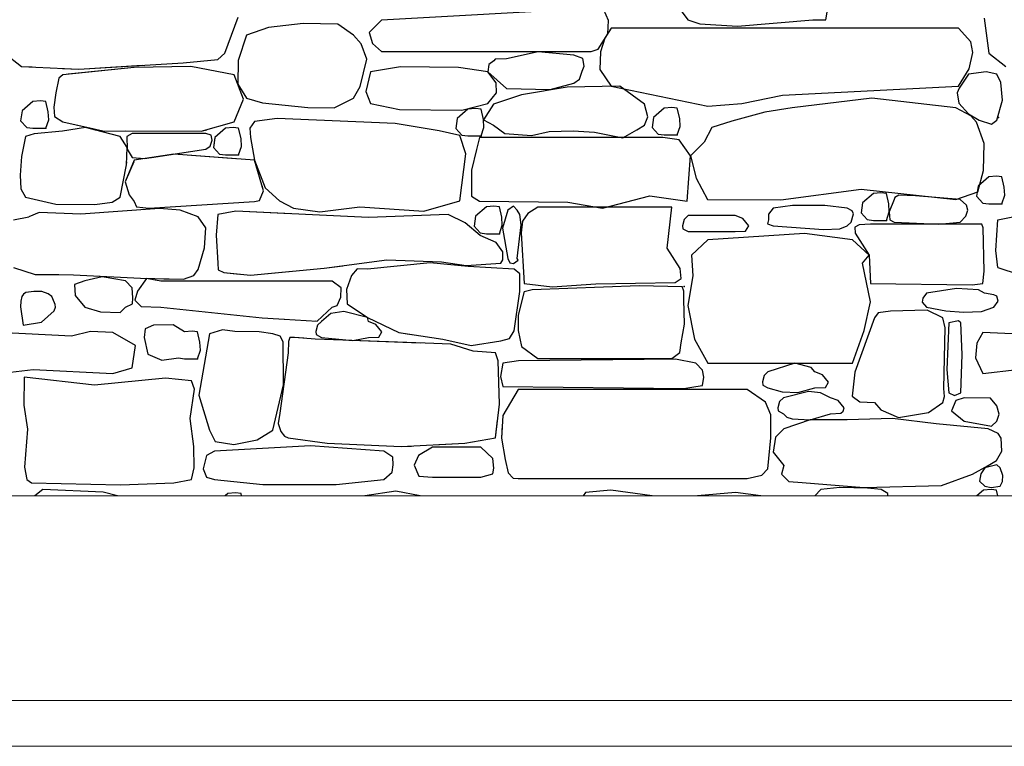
# Model space of a CAD drawing. Extents: x 169645 to 508157, y -5167 to 165945.
# Tile 84 of 130: x 183582 to 185975, y 144343 to 146110. Entities that reach past the tile are written whole.
import ezdxf

# ---------------------------------------------------------------- set-up
doc = ezdxf.new("R2010")
doc.units = 0
doc.header["$MEASUREMENT"] = 0
for name, color, linetype in [('Environnement', 7, 'Continuous'), ('Murs  Pierre', 7, 'Continuous'), ('Trottoirs', 7, 'Continuous')]:
    doc.layers.add(name, color=color, linetype=linetype)

msp = doc.modelspace()

# ---------------------------------------------------------------- linework, layer by layer
at = {"layer": 'Environnement', "linetype": 'Continuous', "lineweight": 20}
msp.add_line((190089.2, 144952.4), (182823.9, 144952.4), dxfattribs=at)
at = {"layer": 'Murs  Pierre'}
for p, q in [((185164.4, 146164.6), (185205.4, 146109.6)), ((185540.8, 146109.6), (185549.1, 146158.3)), ((184970.4, 146137.3), (184460.8, 146108.8)), ((185012.6, 146108.3), (185001.4, 146134)), ((184079.9, 146028.4), (184112.9, 146115.8)), ((184270.1, 146100.8), (184186, 146090.6)), ((184354.5, 146099.2), (184270.1, 146100.8)), ((184392.8, 146072.6), (184354.5, 146099.2)), ((184460.8, 146108.8), (184431.2, 146078.7)), ((185010.7, 146075.2), (185012.6, 146108.3)), ((185205.4, 146109.6), (185234.5, 146100.2)), ((185234.5, 146100.2), (185326.4, 146094.2)), ((185326.4, 146094.2), (185509, 146109.6)), ((185509, 146109.6), (185540.8, 146109.6)), ((185925.4, 146113.8), (185936.9, 146028.3)), ((184186, 146090.6), (184132.7, 146072.6)), ((184431.2, 146078.7), (184438.7, 146052.1)), ((184987.1, 146038.5), (185010.7, 146075.2)), ((185019.2, 146089.1), (185003.4, 146064.7)), ((185863.5, 146089.1), (185019.2, 146089.1)), ((185893.2, 146056.1), (185863.5, 146089.1)), ((184132.7, 146072.6), (184112.4, 146011.1)), ((184411.5, 146051.3), (184392.8, 146072.6)), ((184425.1, 146013.9), (184411.5, 146051.3)), ((184438.7, 146052.1), (184460.8, 146032.3)), ((185003.4, 146064.7), (184993.5, 146031.7)), ((185897.8, 146030.3), (185893.2, 146056.1)), ((183544.9, 146028.3), (183586.2, 145996.5)), ((183544.9, 146028.3), (183586.2, 145996.5)), ((184063.1, 146013.4), (184079.9, 146028.4)), ((184460.8, 146032.3), (184970.4, 146032.3)), ((184841.8, 146032.1), (184764.4, 146015)), ((184928.1, 146023.4), (184841.8, 146032.1)), ((184970.4, 146032.3), (184987.1, 146038.5)), ((184993.5, 146031.7), (184991.5, 145988.8)), ((185889.2, 145990.1), (185897.8, 146030.3)), ((185936.9, 146028.3), (185978.2, 145996.5)), ((183725.3, 145989.6), (183979.2, 146005.3)), ((183979.2, 146005.3), (184063.1, 146013.4)), ((184112.4, 146011.1), (184111.7, 145952.8)), ((184408.8, 145947.8), (184425.1, 146013.9)), ((184734, 146010.1), (184721.6, 146001.1)), ((184737.3, 146013.7), (184734, 146010.1)), ((184764.4, 146015), (184737.3, 146013.7)), ((184950.4, 146015.6), (184928.1, 146023.4)), ((184953.5, 145996.7), (184950.4, 146015.6)), ((183586.2, 145996.5), (183725.3, 145989.6)), ((183586.2, 145996.5), (183611.8, 145995.2)), ((183685.4, 145991.5), (183725.3, 145989.6)), ((183859.7, 145994), (183686.5, 145976.2)), ((183859.7, 145994), (183699.4, 145977.5)), ((183725.3, 145989.6), (183879.3, 145999.1)), ((183997.8, 145996), (183859.7, 145994)), ((183884.1, 145994.4), (183859.7, 145994)), ((184102.4, 145976.2), (183997.8, 145996)), ((184434.4, 145982.8), (184423.2, 145935)), ((184506.7, 145995.1), (184434.4, 145982.8)), ((184647.9, 145993.7), (184506.7, 145995.1)), ((184719.6, 145982.8), (184647.9, 145993.7)), ((184721.6, 146001.1), (184719.6, 145982.8)), ((184739.8, 145956.3), (184719.6, 145982.8)), ((184719.6, 145982.8), (184764.4, 145942.6)), ((184942.4, 145965.6), (184948.7, 145984.7)), ((184948.7, 145984.7), (184953.5, 145996.7)), ((184991.5, 145988.8), (185019.2, 145948.5)), ((185863.5, 145948.5), (185889.2, 145990.1)), ((185930.8, 145983.3), (185887.6, 145977.5)), ((185956.5, 145977.5), (185930.8, 145983.3)), ((183676.9, 145967.7), (183669.5, 145932.3)), ((183686.5, 145976.2), (183676.9, 145967.7)), ((184125.3, 145916.9), (184102.4, 145976.2)), ((184740.6, 145932), (184739.8, 145956.3)), ((184871.1, 145940), (184928.1, 145955.8)), ((184928.1, 145955.8), (184942.4, 145965.6)), ((185887.6, 145977.5), (185864.7, 145943.3)), ((185966, 145957), (185956.5, 145977.5)), ((185969.8, 145914.3), (185966, 145957)), ((183669.5, 145932.3), (183664.6, 145897)), ((183669.5, 145932.3), (183664.6, 145897)), ((183670.4, 145936.6), (183669.5, 145932.3)), ((184111.7, 145952.8), (184132.7, 145918.8)), ((184392.8, 145918.8), (184408.8, 145947.8)), ((184423.2, 145935), (184434.4, 145906.2)), ((184719.6, 145906.2), (184740.6, 145932)), ((184764.4, 145942.6), (184871.1, 145940)), ((184912.1, 145945.9), (184801.4, 145927.5)), ((185040.3, 145948.3), (184912.1, 145945.9)), ((185019.2, 145948.5), (185253.8, 145899.9)), ((185099.8, 145904.9), (185040.3, 145948.3)), ((185435.3, 145926.2), (185863.5, 145948.5)), ((185864.7, 145943.3), (185859.8, 145932)), ((185859.8, 145932), (185863.7, 145907.3)), ((183613.5, 145911.2), (183587.4, 145888.6)), ((183613.5, 145911.2), (183587.4, 145888.6)), ((183631.9, 145912.8), (183613.5, 145911.2)), ((183631.9, 145912.8), (183613.5, 145911.2)), ((183645.1, 145911.2), (183631.9, 145912.8)), ((183645.1, 145911.2), (183631.9, 145912.8)), ((183650.9, 145886.2), (183645.1, 145911.2)), ((183650.9, 145886.2), (183645.1, 145911.2)), ((184102.4, 145861.4), (184125.3, 145916.9)), ((184132.7, 145918.8), (184171.3, 145907.4)), ((184171.3, 145907.4), (184281.5, 145896.3)), ((184345.9, 145895.5), (184392.8, 145918.8)), ((184434.4, 145906.2), (184504.8, 145891.9)), ((184655.9, 145889.6), (184719.6, 145906.2)), ((184801.4, 145927.5), (184732.8, 145904.9)), ((185253.8, 145899.9), (185336.7, 145906.2)), ((185336.7, 145906.2), (185435.3, 145926.2)), ((185652.9, 145918.8), (185458.8, 145895.7)), ((185856.9, 145895.7), (185652.9, 145918.8)), ((185863.7, 145907.3), (185887.9, 145881.2)), ((185956.5, 145865.9), (185969.8, 145914.3)), ((183587.4, 145888.6), (183583.7, 145864.1)), ((183587.4, 145888.6), (183583.7, 145864.1)), ((183652.1, 145866.5), (183650.9, 145886.2)), ((183652.1, 145866.5), (183650.9, 145886.2)), ((183664.6, 145897), (183666.4, 145874.7)), ((183664.6, 145897), (183666.4, 145874.7)), ((184281.5, 145896.3), (184345.9, 145895.5)), ((184504.8, 145891.9), (184655.9, 145889.6)), ((184671.1, 145892.5), (184645.1, 145869.9)), ((184689.6, 145894.1), (184671.1, 145892.5)), ((184702.8, 145892.5), (184689.6, 145894.1)), ((184708.6, 145867.4), (184702.8, 145892.5)), ((184732.8, 145904.9), (184709.1, 145866.7)), ((185108.1, 145873.5), (185099.8, 145904.9)), ((185148.1, 145895.1), (185122.1, 145872.5)), ((185166.5, 145896.7), (185148.1, 145895.1)), ((185179.8, 145895.1), (185166.5, 145896.7)), ((185185.6, 145870), (185179.8, 145895.1)), ((185392.2, 145885.1), (185312.3, 145863.3)), ((185458.8, 145895.7), (185392.2, 145885.1)), ((185893.2, 145875.9), (185856.9, 145895.7)), ((183583.7, 145864.1), (183598.5, 145847.8)), ((183583.7, 145864.1), (183598.5, 145847.8)), ((183645.1, 145845.9), (183652.1, 145866.5)), ((183645.1, 145845.9), (183652.1, 145866.5)), ((183666.4, 145874.7), (183686.5, 145861.4)), ((183666.4, 145874.7), (183686.5, 145861.4)), ((183686.5, 145861.4), (183783.5, 145839.7)), ((183686.5, 145861.4), (183762.7, 145844.4)), ((184022.3, 145838.6), (184102.4, 145861.4)), ((184151.9, 145862.7), (184140.5, 145846.5)), ((184207.4, 145869.5), (184151.9, 145862.7)), ((184493.8, 145857.2), (184207.4, 145869.5)), ((184645.1, 145869.9), (184641.4, 145845.4)), ((184709.8, 145847.8), (184708.6, 145867.4)), ((184709.1, 145866.7), (184732.8, 145853.4)), ((185099.8, 145853.4), (185108.1, 145873.5)), ((185122.1, 145872.5), (185118.4, 145847.9)), ((185186.8, 145850.4), (185185.6, 145870)), ((185312.3, 145863.3), (185263.5, 145848.2)), ((185887.9, 145881.2), (185913.2, 145865.9)), ((185907, 145860.7), (185893.2, 145875.9)), ((185925.5, 145808.6), (185907, 145860.7)), ((185913.2, 145865.9), (185943.3, 145856)), ((185943.3, 145856), (185956.5, 145865.9)), ((183598.5, 145847.8), (183613.5, 145845.9)), ((183598.5, 145847.8), (183613.5, 145845.9)), ((183613.5, 145845.9), (183645.1, 145845.9)), ((183613.5, 145845.9), (183645.1, 145845.9)), ((183685.2, 145838.8), (183616.9, 145832.1)), ((183685.2, 145838.8), (183616.9, 145832.1)), ((183741.1, 145848), (183685.2, 145838.8)), ((183741.1, 145848), (183685.2, 145838.8)), ((183825.8, 145825.7), (183741.1, 145848)), ((183765.5, 145841.6), (183741.1, 145848)), ((183783.5, 145839.7), (184022.3, 145838.6)), ((183837.5, 145839.5), (184022.3, 145838.6)), ((184022.3, 145838.6), (184036, 145842.5)), ((184081.9, 145846.3), (184055.9, 145823.7)), ((184100.3, 145848), (184081.9, 145846.3)), ((184113.6, 145846.3), (184100.3, 145848)), ((184119.4, 145821.3), (184113.6, 145846.3)), ((184140.5, 145846.5), (184142.4, 145823.2)), ((184601.2, 145839.7), (184493.8, 145857.2)), ((184650.9, 145828.1), (184601.2, 145839.7)), ((184641.4, 145845.4), (184656.1, 145829.1)), ((184702.8, 145827.2), (184709.8, 145847.8)), ((184732.8, 145853.4), (184760.6, 145833.6)), ((184825.7, 145828.1), (184868, 145837.9)), ((184868, 145837.9), (184926.9, 145839.7)), ((184926.9, 145839.7), (184978.4, 145836.1)), ((184978.4, 145836.1), (185047.4, 145822.3)), ((185047.4, 145822.3), (185081.4, 145842.2)), ((185081.4, 145842.2), (185099.8, 145853.4)), ((185118.4, 145847.9), (185133.1, 145831.7)), ((185179.8, 145829.7), (185186.8, 145850.4)), ((185263.5, 145848.2), (185245, 145811.9)), ((183595.4, 145825.7), (183586.1, 145777)), ((183595.4, 145825.7), (183586.1, 145777)), ((183616.9, 145832.1), (183595.4, 145825.7)), ((183616.9, 145832.1), (183595.4, 145825.7)), ((183842.4, 145799.1), (183825.8, 145825.7)), ((183854.7, 145833.1), (183842.1, 145826.1)), ((183842.1, 145826.1), (183842.5, 145795.1)), ((183854.7, 145833.1), (183847.7, 145829.3)), ((184034.1, 145833.1), (183854.7, 145833.1)), ((184034.1, 145833.1), (183854.7, 145833.1)), ((184047.1, 145829), (184034.1, 145833.1)), ((184047.1, 145829), (184034.1, 145833.1)), ((184044.5, 145802.8), (184049.4, 145817.4)), ((184044.5, 145802.8), (184049.4, 145817.4)), ((184049.4, 145817.4), (184047.1, 145829)), ((184049.4, 145817.4), (184047.1, 145829)), ((184055.9, 145823.7), (184052.2, 145799.2)), ((184055.7, 145822.8), (184052.2, 145799.2)), ((184120.6, 145801.6), (184119.4, 145821.3)), ((184142.4, 145823.2), (184152.2, 145768.3)), ((184665.9, 145783.9), (184650.9, 145828.1)), ((184656.1, 145829.1), (184671.1, 145827.2)), ((184671.1, 145827.2), (184702.8, 145827.2)), ((184699.1, 145823.7), (184691.9, 145794.7)), ((185144.6, 145823.7), (184699.1, 145823.7)), ((184760.6, 145833.6), (184825.7, 145828.1)), ((185133.1, 145831.7), (185148.1, 145829.7)), ((185184.2, 145818), (185144.6, 145823.7)), ((185148.1, 145829.7), (185179.8, 145829.7)), ((185212.1, 145779), (185184.2, 145818)), ((185245, 145811.9), (185212.1, 145779)), ((183841.5, 145757.2), (183842.4, 145799.1)), ((183842.5, 145795.1), (183854.7, 145775.1)), ((183884.6, 145772.3), (184034.1, 145795.2)), ((183902, 145775), (184034.1, 145795.2)), ((184034.1, 145795.2), (184044.5, 145802.8)), ((184034.1, 145795.2), (184044.5, 145802.8)), ((184052.2, 145799.2), (184066.9, 145782.9)), ((184052.2, 145799.2), (184066.9, 145782.9)), ((184113.6, 145781), (184120.6, 145801.6)), ((184691.9, 145794.7), (184679.4, 145743.8)), ((185924.2, 145743.2), (185925.5, 145808.6)), ((183586.1, 145777), (183583, 145732.3)), ((183586.1, 145777), (183583, 145732.3)), ((183860.1, 145768.3), (183838.1, 145716)), ((183858.6, 145764.5), (183838.1, 145716)), ((183841.5, 145757.2), (183841.6, 145764.5)), ((183854.7, 145775.1), (183884.6, 145772.3)), ((183956.5, 145783.1), (183860.1, 145768.3)), ((183956.5, 145783.1), (183902.3, 145774.8)), ((184152.2, 145768.3), (183956.5, 145783.1)), ((184106.8, 145771.7), (183956.5, 145783.1)), ((184066.9, 145782.9), (184081.9, 145781)), ((184066.9, 145782.9), (184081.9, 145781)), ((184081.9, 145781), (184113.6, 145781)), ((184081.9, 145781), (184097.5, 145781)), ((184152.2, 145768.3), (184178.2, 145700.8)), ((184174.1, 145693.9), (184152.2, 145768.3)), ((184650.9, 145669.9), (184665.9, 145783.9)), ((185204.1, 145668.6), (185212.1, 145779)), ((185212.1, 145779), (185225.8, 145724.7)), ((183825.8, 145678.5), (183841.5, 145757.2)), ((183825.8, 145678.5), (183841.5, 145757.2)), ((184679.4, 145743.8), (184680, 145681.2)), ((185910.3, 145691.1), (185924.2, 145743.2)), ((183583, 145732.3), (183584.6, 145698.6)), ((183583, 145732.3), (183584.6, 145698.6)), ((183838.1, 145716), (183847.9, 145683.9)), ((183838.1, 145716), (183847.9, 145683.9)), ((185225.8, 145724.7), (185252.9, 145672.5)), ((185937.1, 145727.7), (185911.1, 145705)), ((185955.5, 145729.3), (185937.1, 145727.7)), ((185968.8, 145727.7), (185955.5, 145729.3)), ((185974.6, 145702.6), (185968.8, 145727.7)), ((183584.6, 145698.6), (183595.4, 145678.5)), ((183584.6, 145698.6), (183595.4, 145678.5)), ((184164.6, 145670.3), (184174.1, 145693.9)), ((184164.6, 145670.3), (184174.1, 145693.9)), ((184174.1, 145693.9), (184170.5, 145706.1)), ((184178.2, 145700.8), (184212.6, 145669.9)), ((185431.1, 145671.9), (185626.5, 145697.7)), ((185626.5, 145697.7), (185856.9, 145672.6)), ((185856.9, 145672.6), (185910.3, 145691.1)), ((185911.1, 145705), (185907.4, 145680.5)), ((185975.8, 145683), (185974.6, 145702.6)), ((183595.4, 145678.5), (183669.1, 145661.4)), ((183595.4, 145678.5), (183669.1, 145661.4)), ((183806.2, 145666.3), (183825.8, 145678.5)), ((183806.2, 145666.3), (183825.8, 145678.5)), ((183847.9, 145683.9), (183860.1, 145668)), ((183847.9, 145683.9), (183860.1, 145668)), ((183860.1, 145668), (183865.3, 145655.1)), ((183860.1, 145668), (183865.3, 145655.1)), ((183895.9, 145651.8), (184152.2, 145668)), ((183895.9, 145651.8), (184152.2, 145668)), ((184152.2, 145668), (184164.6, 145670.3)), ((184152.2, 145668), (184164.6, 145670.3)), ((184212.6, 145669.9), (184246.9, 145652.1)), ((184564.1, 145644.1), (184650.9, 145669.9)), ((184680, 145681.2), (184699.1, 145668.6)), ((184699.1, 145668.6), (184913.7, 145666.5)), ((184998, 145651.7), (185112.7, 145681.8)), ((185112.7, 145681.8), (185204.1, 145668.6)), ((185252.9, 145672.5), (185431.1, 145671.9)), ((185656.3, 145687.2), (185630.2, 145664.6)), ((185674.7, 145688.8), (185656.3, 145687.2)), ((185687.9, 145687.2), (185674.7, 145688.8)), ((185693.7, 145662.1), (185687.9, 145687.2)), ((185706.7, 145672.6), (185694.9, 145642.5)), ((185708.5, 145677.9), (185706.7, 145672.6)), ((185718.2, 145683.4), (185708.5, 145677.9)), ((185758.9, 145681.7), (185718.2, 145683.4)), ((185867, 145672.6), (185758.9, 145681.7)), ((185882.4, 145659.3), (185867, 145672.6)), ((185907.4, 145680.5), (185922.1, 145664.2)), ((185968.8, 145662.3), (185975.8, 145683)), ((183669.1, 145661.4), (183764.1, 145660.5)), ((183669.1, 145661.4), (183764.1, 145660.5)), ((183921.3, 145651.1), (183730.4, 145637.5)), ((183921.3, 145651.1), (183730.4, 145637.5)), ((183764.1, 145660.5), (183806.2, 145666.3)), ((183764.1, 145660.5), (183806.2, 145666.3)), ((183865.3, 145655.1), (183895.9, 145651.8)), ((183865.3, 145655.1), (183895.9, 145651.8)), ((183971.5, 145647.1), (183921.3, 145651.1)), ((183971.5, 145647.1), (183921.3, 145651.1)), ((184015.3, 145630.3), (183971.5, 145647.1)), ((184015.3, 145630.3), (183971.5, 145647.1)), ((184106.5, 145644.4), (184062.8, 145636.3)), ((184106.5, 145644.4), (184062.8, 145636.3)), ((184429.1, 145629.4), (184106.5, 145644.4)), ((184240.5, 145638.1), (184106.5, 145644.4)), ((184246.9, 145652.1), (184310.7, 145642.5)), ((184310.7, 145642.5), (184408.3, 145655.1)), ((184408.3, 145655.1), (184564.1, 145644.1)), ((184715.8, 145654.8), (184689.7, 145632.2)), ((184734.2, 145656.4), (184715.8, 145654.8)), ((184747.4, 145654.8), (184734.2, 145656.4)), ((184753.2, 145629.7), (184747.4, 145654.8)), ((184768.3, 145646.8), (184755.3, 145602.9)), ((184781.7, 145656.8), (184768.3, 145646.8)), ((184790.7, 145646.8), (184781.7, 145656.8)), ((184797.2, 145636.3), (184790.7, 145646.8)), ((184841, 145654.1), (184816.5, 145638.9)), ((185166.4, 145654.1), (184841, 145654.1)), ((184913.7, 145666.5), (184998, 145651.7)), ((185155.3, 145554.8), (185166.4, 145654.1)), ((185412.6, 145651.7), (185401.5, 145637.2)), ((185459.8, 145658), (185412.6, 145651.7)), ((185497.4, 145658.2), (185459.8, 145658)), ((185538.2, 145657.9), (185497.4, 145658.2)), ((185592.8, 145651.7), (185538.2, 145657.9)), ((185604.6, 145645.3), (185592.8, 145651.7)), ((185608, 145637.6), (185604.6, 145645.3)), ((185630.2, 145664.6), (185626.5, 145640)), ((185694.9, 145642.5), (185693.7, 145662.1)), ((185881.3, 145632.1), (185885.6, 145647)), ((185885.6, 145647), (185882.4, 145659.3)), ((185922.1, 145664.2), (185937.1, 145662.3)), ((185937.1, 145662.3), (185968.8, 145662.3)), ((183566.7, 145623.3), (183603.4, 145630.3)), ((183566.7, 145623.3), (183603.4, 145630.3)), ((183628.5, 145641.5), (183603.4, 145630.3)), ((183628.5, 145641.5), (183603.4, 145630.3)), ((183730.4, 145637.5), (183628.5, 145641.5)), ((183730.4, 145637.5), (183628.5, 145641.5)), ((184034.1, 145604), (184015.3, 145630.3)), ((184034.1, 145604), (184015.3, 145630.3)), ((184062.8, 145636.3), (184058.9, 145586.4)), ((184062.8, 145636.3), (184058.9, 145586.4)), ((184622.9, 145636.3), (184429.1, 145629.4)), ((184664.6, 145616.4), (184622.9, 145636.3)), ((184689.7, 145632.2), (184686, 145607.7)), ((184754.4, 145610.1), (184753.2, 145629.7)), ((184800.1, 145610.9), (184797.2, 145636.3)), ((184803.4, 145620.4), (184800.4, 145592)), ((184816.5, 145638.9), (184803.4, 145620.4)), ((185196.5, 145624.4), (185192.5, 145609.1)), ((185206, 145633.6), (185196.5, 145624.4)), ((185320.2, 145633.6), (185206, 145633.6)), ((185338.7, 145626.6), (185320.2, 145633.6)), ((185353.4, 145608.5), (185338.7, 145626.6)), ((185401.1, 145623.3), (185399.3, 145613.4)), ((185401.5, 145637.2), (185401.1, 145623.3)), ((185602.7, 145617.7), (185608, 145637.6)), ((185626.5, 145640), (185641.3, 145623.8)), ((185641.3, 145623.8), (185656.3, 145621.8)), ((185656.3, 145621.8), (185687.9, 145621.8)), ((185687.9, 145621.8), (185694.9, 145642.5)), ((185694.9, 145642.5), (185696.5, 145623.5)), ((185696.5, 145623.5), (185706.7, 145617.7)), ((185867, 145617.7), (185881.3, 145632.1)), ((185953.6, 145548.9), (185958.7, 145623.3)), ((185958.7, 145623.3), (185995.4, 145630.3)), ((184030.8, 145555.2), (184034.1, 145604)), ((184030.8, 145555.2), (184034.1, 145604)), ((184700.8, 145585.5), (184664.6, 145616.4)), ((184686, 145607.7), (184700.8, 145591.4)), ((184747.4, 145589.5), (184754.4, 145610.1)), ((184755.3, 145602.9), (184768.3, 145529.7)), ((184790.7, 145529.7), (184800.1, 145610.9)), ((185192.5, 145609.1), (185193.5, 145601.7)), ((185193.5, 145601.7), (185206, 145594.7)), ((185320.2, 145594.7), (185345.9, 145595.6)), ((185345.9, 145595.6), (185353.4, 145608.5)), ((185399.3, 145613.4), (185412.6, 145608.5)), ((185412.6, 145608.5), (185535.5, 145599.5)), ((185535.5, 145599.5), (185574.9, 145601.1)), ((185574.9, 145601.1), (185592.8, 145608.5)), ((185592.8, 145608.5), (185602.7, 145617.7)), ((185621.8, 145611.1), (185611.5, 145605.7)), ((185611.5, 145605.7), (185612.3, 145591)), ((185649.6, 145612.5), (185621.8, 145611.1)), ((185920.2, 145612.5), (185649.6, 145612.5)), ((185706.7, 145617.7), (185815.3, 145613)), ((185815.3, 145613), (185867, 145617.7)), ((185923, 145604.1), (185920.2, 145612.5)), ((185925.6, 145498.4), (185923, 145604.1)), ((184058.9, 145586.4), (184062.8, 145518.1)), ((184058.9, 145586.4), (184062.8, 145518.1)), ((184700.8, 145591.4), (184715.8, 145589.5)), ((184739.5, 145568), (184700.8, 145585.5)), ((184715.8, 145589.5), (184747.4, 145589.5)), ((184800.4, 145592), (184807.7, 145468.2)), ((185206, 145594.7), (185320.2, 145594.7)), ((185254.2, 145574.9), (185214.6, 145537.3)), ((185489.2, 145590.1), (185254.2, 145574.9)), ((185605.4, 145574.9), (185489.2, 145590.1)), ((185645.8, 145537.8), (185605.4, 145574.9)), ((185612.3, 145591), (185645.8, 145537.8)), ((184015.3, 145502.9), (184030.8, 145555.2)), ((184015.3, 145502.9), (184030.8, 145555.2)), ((184756, 145545.3), (184739.5, 145568)), ((185186.6, 145504.8), (185155.3, 145554.8)), ((185958.7, 145507.3), (185953.6, 145548.9)), ((184321.5, 145505.8), (184473.9, 145526.3)), ((184473.9, 145526.3), (184606.8, 145521)), ((184750.6, 145518.1), (184755.7, 145526)), ((184755.7, 145526), (184756, 145545.3)), ((184768.3, 145529.7), (184772.8, 145518.9)), ((184782.1, 145517.5), (184793.3, 145525)), ((184793.3, 145525), (184790.7, 145529.7)), ((185214.6, 145537.3), (185217.8, 145487.1)), ((185629.9, 145518.3), (185645.8, 145537.8)), ((185645.8, 145537.8), (185649.6, 145468.6)), ((183566.7, 145507.3), (183618.9, 145490.8)), ((183566.7, 145507.3), (183618.9, 145490.8)), ((184004.9, 145488.3), (184015.3, 145502.9)), ((184004.9, 145488.3), (184015.3, 145502.9)), ((184062.8, 145518.1), (184064.2, 145501.8)), ((184062.8, 145518.1), (184064.2, 145501.8)), ((184064.2, 145501.8), (184077.7, 145495.3)), ((184064.2, 145501.8), (184077.7, 145495.3)), ((184142.7, 145488.9), (184321.5, 145505.8)), ((184184.3, 145492.8), (184321.5, 145505.8)), ((184321.5, 145505.8), (184366.8, 145511.9)), ((184401.5, 145504.5), (184388, 145487.7)), ((184427.1, 145503.6), (184401.5, 145504.5)), ((184578.8, 145518.6), (184427.1, 145503.6)), ((184671.6, 145509.7), (184578.8, 145518.6)), ((184606.8, 145521), (184666.8, 145512.5)), ((184666.8, 145512.5), (184750.6, 145518.1)), ((184783.6, 145503.6), (184671.6, 145509.7)), ((184772.8, 145518.9), (184782.1, 145517.5)), ((184797.2, 145492.3), (184783.6, 145503.6)), ((185189.4, 145480.4), (185186.6, 145504.8)), ((185649.4, 145423.9), (185629.9, 145518.3)), ((185958.7, 145507.3), (186010.9, 145490.8)), ((183618.9, 145490.8), (183712.4, 145489.9)), ((183618.9, 145490.8), (183677, 145490.2)), ((183712, 145489.9), (183712.4, 145489.9)), ((183712.4, 145489.9), (183875.4, 145481.9)), ((183712.4, 145489.9), (183875.4, 145481.9)), ((183781.9, 145485), (183740, 145475.2)), ((183781.9, 145485), (183740, 145475.2)), ((183839, 145475.2), (183781.9, 145485)), ((183839, 145475.2), (183781.9, 145485)), ((183890.1, 145480.7), (183868, 145450.2)), ((183890.1, 145480.7), (183868, 145450.2)), ((183875.4, 145481.9), (183979.5, 145478.7)), ((183875.4, 145481.9), (183906.3, 145480.9)), ((183924.2, 145473.9), (183890.1, 145480.7)), ((183910.6, 145476.6), (183890.1, 145480.7)), ((183932, 145480.2), (183979.5, 145478.7)), ((183979.5, 145478.7), (184004.9, 145488.3)), ((183979.5, 145478.7), (184004.9, 145488.3)), ((184077.7, 145495.3), (184142.7, 145488.9)), ((184077.7, 145495.3), (184115.6, 145491.6)), ((184388, 145487.7), (184375.8, 145453.9)), ((184388, 145487.7), (184375.8, 145453.9)), ((184389.3, 145489.3), (184388, 145487.7)), ((184797.2, 145478.8), (184797.2, 145492.3)), ((184797.4, 145448.8), (184797.2, 145478.8)), ((185174.3, 145471), (185189.4, 145480.4)), ((185217.8, 145487.1), (185205.6, 145414.8)), ((185922.4, 145468.6), (185925.6, 145498.4)), ((183740, 145475.2), (183715, 145466)), ((183740, 145475.2), (183715, 145466)), ((183715, 145466), (183716.2, 145439.3)), ((183715, 145466), (183716.2, 145439.3)), ((183854.6, 145458.2), (183839, 145475.2)), ((183854.6, 145458.2), (183839, 145475.2)), ((183856.4, 145434.1), (183854.6, 145458.2)), ((183856.4, 145434.1), (183854.6, 145458.2)), ((184340.7, 145473.9), (183924.2, 145473.9)), ((184133.3, 145473.9), (183932, 145473.9)), ((184340.7, 145473.9), (184203.3, 145473.9)), ((184362.9, 145457.9), (184340.7, 145473.9)), ((184362.9, 145457.9), (184340.7, 145473.9)), ((184362.3, 145435.5), (184362.9, 145457.9)), ((184362.3, 145435.5), (184362.9, 145457.9)), ((184375.8, 145453.9), (184377.6, 145419.3)), ((184375.8, 145453.9), (184377.6, 145419.3)), ((184807.6, 145448.8), (184827.2, 145453.8)), ((184807.7, 145468.2), (184875.4, 145460.3)), ((184827.2, 145453.8), (185087.5, 145463.9)), ((184875.4, 145460.3), (184981.9, 145467.5)), ((184981.9, 145467.5), (185174.3, 145471)), ((185087.5, 145463.9), (185191.7, 145461.1)), ((185195.9, 145449.6), (185191.7, 145461.1)), ((185649.6, 145468.6), (185896.3, 145465.4)), ((185858.1, 145456), (185785.6, 145444.9)), ((185911.6, 145453.1), (185858.1, 145456)), ((185896.3, 145465.4), (185922.4, 145468.6)), ((185926.7, 145444.9), (185911.6, 145453.1)), ((183586.6, 145437.2), (183583.9, 145425.5)), ((183586.6, 145437.2), (183583.9, 145425.5)), ((183590.6, 145443), (183586.6, 145437.2)), ((183590.6, 145443), (183586.6, 145437.2)), ((183596.5, 145446.6), (183590.6, 145443)), ((183596.5, 145446.6), (183590.6, 145443)), ((183616.2, 145449.3), (183596.5, 145446.6)), ((183616.2, 145449.3), (183596.5, 145446.6)), ((183635.5, 145449), (183616.2, 145449.3)), ((183635.5, 145449), (183616.2, 145449.3)), ((183650.6, 145443.8), (183635.5, 145449)), ((183650.6, 145443.8), (183635.5, 145449)), ((183659.6, 145437.2), (183650.6, 145443.8)), ((183659.6, 145437.2), (183650.6, 145443.8)), ((183665.9, 145421.8), (183659.6, 145437.2)), ((183665.9, 145421.8), (183659.6, 145437.2)), ((183716.2, 145439.3), (183740, 145411.2)), ((183716.2, 145439.3), (183740, 145411.2)), ((183855.3, 145419), (183856.4, 145434.1)), ((183855.3, 145419), (183856.4, 145434.1)), ((183868, 145450.2), (183861.3, 145427.7)), ((183868, 145450.2), (183861.3, 145427.7)), ((183861.3, 145427.7), (183877.1, 145412.7)), ((183861.3, 145427.7), (183877.1, 145412.7)), ((184353.1, 145415), (184362.3, 145435.5)), ((184353.1, 145415), (184362.3, 145435.5)), ((184783.6, 145353.1), (184797.4, 145448.8)), ((184807.6, 145448.8), (184793, 145391.5)), ((185195.3, 145429.7), (185195.9, 145449.6)), ((185197.7, 145369.9), (185195.3, 145429.7)), ((185776.2, 145432.7), (185775, 145423)), ((185785.6, 145444.9), (185776.2, 145432.7)), ((185949, 145441.2), (185926.7, 145444.9)), ((185956.7, 145437.9), (185949, 145441.2)), ((185959.3, 145425.3), (185956.7, 145437.9)), ((183583.9, 145425.5), (183583.6, 145411.9)), ((183583.9, 145425.5), (183583.6, 145411.9)), ((183583.6, 145411.9), (183590, 145367.2)), ((183583.6, 145411.9), (183590, 145367.2)), ((183665.6, 145402.4), (183668.3, 145410.7)), ((183665.6, 145402.4), (183668.3, 145410.7)), ((183667.5, 145417.5), (183665.9, 145421.8)), ((183667.5, 145417.5), (183665.9, 145421.8)), ((183668.3, 145410.7), (183667.5, 145417.5)), ((183668.3, 145410.7), (183667.5, 145417.5)), ((183740, 145411.2), (183777.9, 145399.4)), ((183740, 145411.2), (183777.9, 145399.4)), ((183825.4, 145398.2), (183839, 145411.2)), ((183825.4, 145398.2), (183839, 145411.2)), ((183839, 145411.2), (183855.3, 145419)), ((183839, 145411.2), (183855.3, 145419)), ((183877.1, 145412.7), (183924.2, 145411.2)), ((183877.1, 145412.7), (183924.2, 145411.2)), ((183924.2, 145411.2), (184171.2, 145385.3)), ((183924.2, 145411.2), (184171.2, 145385.3)), ((184304.4, 145377.3), (184340.7, 145411.2)), ((184304.4, 145377.3), (184340.7, 145411.2)), ((184340.7, 145411.2), (184353.1, 145415)), ((184340.7, 145411.2), (184353.1, 145415)), ((184377.6, 145419.3), (184427.1, 145385.9)), ((184377.6, 145419.3), (184427.1, 145385.9)), ((185205.6, 145414.8), (185221.3, 145333.4)), ((185633.9, 145354.2), (185649.4, 145423.9)), ((185775, 145423), (185785.6, 145411.2)), ((185785.6, 145411.2), (185832.6, 145401.9)), ((185919, 145400.6), (185949.3, 145411.2)), ((185949.3, 145411.2), (185959.3, 145425.3)), ((183634.9, 145374.6), (183665.6, 145402.4)), ((183634.9, 145374.6), (183665.6, 145402.4)), ((183777.9, 145399.4), (183825.4, 145398.2)), ((183777.9, 145399.4), (183825.4, 145398.2)), ((184171.2, 145385.3), (184304.4, 145377.3)), ((184171.2, 145385.3), (184225.2, 145382.1)), ((184337.6, 145395.3), (184314.7, 145376.2)), ((184337.6, 145395.3), (184314.7, 145376.2)), ((184369.6, 145400.6), (184337.6, 145395.3)), ((184369.6, 145400.6), (184337.6, 145395.3)), ((184427.1, 145385.9), (184369.6, 145400.6)), ((184427.1, 145385.9), (184369.6, 145400.6)), ((184427.1, 145385.9), (184503, 145349.4)), ((184428.9, 145376.2), (184427.1, 145385.9)), ((184427.1, 145385.9), (184503, 145349.4)), ((184428.9, 145376.2), (184427.1, 145385.9)), ((184793, 145391.5), (184793.3, 145354)), ((185658.8, 145385.4), (185611.3, 145252.7)), ((185667.7, 145397.3), (185658.8, 145385.4)), ((185698.3, 145400.9), (185667.7, 145397.3)), ((185786.9, 145403.4), (185698.3, 145400.9)), ((185825.2, 145385.4), (185786.9, 145403.4)), ((185831.2, 145360.6), (185825.2, 145385.4)), ((185832.6, 145401.9), (185875.6, 145398.8)), ((185875.6, 145398.8), (185919, 145400.6)), ((183589.7, 145367.2), (183634.9, 145374.6)), ((183589.7, 145367.2), (183634.9, 145374.6)), ((183886.7, 145358.1), (183884, 145337.2)), ((183886.7, 145358.1), (183884, 145337.2)), ((183906.6, 145367.3), (183886.7, 145358.1)), ((183906.6, 145367.3), (183886.7, 145358.1)), ((183954.8, 145368), (183906.6, 145367.3)), ((183954.8, 145368), (183906.6, 145367.3)), ((183982.2, 145351.1), (183954.8, 145368)), ((183982.2, 145351.1), (183954.8, 145368)), ((184074.2, 145355.9), (184043, 145345.8)), ((184074.2, 145355.9), (184043, 145345.8)), ((184104.6, 145352.1), (184074.2, 145355.9)), ((184104.6, 145352.1), (184074.2, 145355.9)), ((184299.6, 145377.6), (184304.4, 145377.3)), ((184305.2, 145366.9), (184301.1, 145351.6)), ((184314.7, 145376.2), (184305.2, 145366.9)), ((184314.7, 145376.2), (184307.8, 145369.4)), ((184447.3, 145369.2), (184428.9, 145376.2)), ((184447.3, 145369.2), (184428.9, 145376.2)), ((184462, 145351), (184447.3, 145369.2)), ((184462, 145351), (184447.3, 145369.2)), ((185189.1, 145324.4), (185197.7, 145369.9)), ((185827.4, 145213.6), (185831.2, 145360.6)), ((185839.9, 145372.6), (185835.2, 145259.5)), ((185863.6, 145377.9), (185839.9, 145372.6)), ((185869.1, 145372.6), (185863.6, 145377.9)), ((185871.9, 145296.1), (185869.1, 145372.6)), ((183707.3, 145340.8), (183530.8, 145349.5)), ((183707.3, 145340.8), (183530.8, 145349.5)), ((183754, 145351.5), (183707.3, 145340.8)), ((183754, 145351.5), (183707.3, 145340.8)), ((183808.2, 145349.5), (183754, 145351.5)), ((183808.2, 145349.5), (183754, 145351.5)), ((183862.7, 145317.8), (183808.2, 145349.5)), ((183862.7, 145317.8), (183808.2, 145349.5)), ((183884, 145337.2), (183893.3, 145296.4)), ((183884, 145337.2), (183893.3, 145296.4)), ((184000.7, 145352.7), (183982.2, 145351.1)), ((184000.7, 145352.7), (183982.2, 145351.1)), ((184013.9, 145351.1), (184000.7, 145352.7)), ((184013.9, 145351.1), (184000.7, 145352.7)), ((184019.7, 145326.1), (184013.9, 145351.1)), ((184019.7, 145326.1), (184013.9, 145351.1)), ((184043, 145345.8), (184017.3, 145196.9)), ((184043, 145345.8), (184017.3, 145196.9)), ((184163.2, 145351.4), (184104.6, 145352.1)), ((184163.2, 145351.4), (184104.6, 145352.1)), ((184196.8, 145345.8), (184163.2, 145351.4)), ((184196.8, 145345.8), (184163.2, 145351.4)), ((184214.7, 145340.5), (184196.8, 145345.8)), ((184214.7, 145340.5), (184196.8, 145345.8)), ((184221.5, 145326.7), (184214.7, 145340.5)), ((184221.5, 145326.7), (184214.7, 145340.5)), ((184238.4, 145337.1), (184235.2, 145327.3)), ((184238.4, 145337.1), (184235.2, 145327.3)), ((184249.1, 145337.4), (184238.4, 145337.1)), ((184249.1, 145337.4), (184238.4, 145337.1)), ((184299.4, 145332.9), (184249.1, 145337.4)), ((184271.9, 145335.3), (184249.1, 145337.4)), ((184567, 145323.2), (184299.4, 145332.9)), ((184301.1, 145351.6), (184302.1, 145344.2)), ((184302.1, 145344.2), (184314.7, 145337.2)), ((184314.7, 145337.2), (184390.8, 145329.7)), ((184342.8, 145334.4), (184390.8, 145329.7)), ((184390.8, 145329.7), (184428.9, 145337.2)), ((184390.8, 145329.7), (184428.9, 145337.2)), ((184428.9, 145337.2), (184454.6, 145338.1)), ((184428.9, 145337.2), (184454.6, 145338.1)), ((184454.6, 145338.1), (184462, 145351)), ((184454.6, 145338.1), (184462, 145351)), ((184503, 145349.4), (184610.1, 145333.1)), ((184503, 145349.4), (184534.1, 145344.6)), ((184610.1, 145333.1), (184678.8, 145318.1)), ((184751.1, 145328.8), (184772, 145334.6)), ((184772, 145334.6), (184783.6, 145353.1)), ((184793.3, 145354), (184801.4, 145315.7)), ((185221.3, 145333.4), (185254.2, 145275.2)), ((185605.4, 145275.2), (185633.9, 145354.2)), ((185922.8, 145349.5), (185908.1, 145323.8)), ((186099.3, 145340.8), (185922.8, 145349.5)), ((183854.6, 145263.9), (183862.7, 145317.8)), ((183854.6, 145263.9), (183862.7, 145317.8)), ((184020.9, 145306.4), (184019.7, 145326.1)), ((184020.9, 145306.4), (184019.7, 145326.1)), ((184222.3, 145222.2), (184221.5, 145326.7)), ((184222.3, 145222.2), (184221.5, 145326.7)), ((184235.2, 145327.3), (184233.7, 145300.3)), ((184235.2, 145327.3), (184233.7, 145300.3)), ((184555.1, 145323.6), (184346, 145331.2)), ((184629.3, 145320.7), (184567, 145323.2)), ((184683.8, 145304.4), (184629.3, 145320.7)), ((184678.8, 145318.1), (184751.1, 145328.8)), ((184801.4, 145315.7), (184841, 145286.4)), ((185185.6, 145301.2), (185189.1, 145324.4)), ((185908.1, 145323.8), (185904.8, 145287.9)), ((183893.3, 145296.4), (183927.2, 145282.4)), ((183893.3, 145296.4), (183927.2, 145282.4)), ((183927.2, 145282.4), (183967.3, 145287.7)), ((183927.2, 145282.4), (183967.3, 145287.7)), ((183967.3, 145287.7), (183982.2, 145285.8)), ((183967.3, 145287.7), (183982.2, 145285.8)), ((183982.2, 145285.8), (184013.9, 145285.8)), ((183982.2, 145285.8), (184013.9, 145285.8)), ((184013.9, 145285.8), (184020.9, 145306.4)), ((184013.9, 145285.8), (184020.9, 145306.4)), ((184233.7, 145300.3), (184213.4, 145153.1)), ((184233.7, 145300.3), (184213.4, 145153.1)), ((184738, 145300.3), (184683.8, 145304.4)), ((184744.2, 145280.3), (184738, 145300.3)), ((185175.4, 145284.7), (184793.5, 145280.3)), ((184841, 145286.4), (185166.4, 145286.4)), ((185166.4, 145286.4), (185185.6, 145301.2)), ((185224.5, 145275.2), (185175.4, 145284.7)), ((185869.1, 145202.8), (185871.9, 145296.1)), ((185904.8, 145287.9), (185922.8, 145250.1)), ((183808.2, 145250.1), (183854.6, 145263.9)), ((183808.2, 145250.1), (183854.6, 145263.9)), ((184747.4, 145175.1), (184744.2, 145280.3)), ((184755.9, 145275.2), (184750.2, 145242.2)), ((184793.5, 145280.3), (184755.9, 145275.2)), ((185241, 145258.1), (185224.5, 145275.2)), ((185254.2, 145275.2), (185605.4, 145275.2)), ((185465.6, 145275.1), (185400.1, 145253.7)), ((185505.3, 145264.7), (185465.6, 145275.1)), ((185514.3, 145253.7), (185505.3, 145264.7)), ((183530.8, 145250.1), (183613.9, 145259.4)), ((183530.8, 145250.1), (183613.9, 145259.4)), ((183592.5, 145241.1), (183591.7, 145172.7)), ((183592.5, 145241.1), (183591.7, 145172.7)), ((183763.2, 145221.4), (183592.5, 145241.1)), ((183763.2, 145221.4), (183592.5, 145241.1)), ((183613.9, 145259.4), (183808.2, 145250.1)), ((183613.9, 145259.4), (183808.2, 145250.1)), ((183936.1, 145238.4), (183763.2, 145221.4)), ((183936.1, 145238.4), (183763.2, 145221.4)), ((183999, 145232.3), (183936.1, 145238.4)), ((183999, 145232.3), (183936.1, 145238.4)), ((184750.2, 145242.2), (184755.9, 145218.2)), ((185244.2, 145240.8), (185241, 145258.1)), ((185241, 145220.5), (185244.2, 145240.8)), ((185390.6, 145244.5), (185386.5, 145229.2)), ((185400.1, 145253.7), (185390.6, 145244.5)), ((185532.7, 145246.7), (185514.3, 145253.7)), ((185547.4, 145228.6), (185532.7, 145246.7)), ((185611.3, 145252.7), (185604.7, 145194.3)), ((185835.2, 145259.5), (185839.9, 145202.8)), ((185922.8, 145250.1), (186005.9, 145259.4)), ((184006.6, 145211.8), (183999, 145232.3)), ((184006.6, 145211.8), (183999, 145232.3)), ((184196.8, 145112.2), (184222.3, 145222.2)), ((184196.8, 145112.2), (184222.3, 145222.2)), ((184755.9, 145218.2), (185195.8, 145212.9)), ((185195.8, 145212.9), (185224.5, 145218.2)), ((185224.5, 145218.2), (185241, 145220.5)), ((185386.5, 145229.2), (185387.6, 145221.7)), ((185387.6, 145221.7), (185400.1, 145214.8)), ((185400.1, 145214.8), (185434.9, 145205.3)), ((185472.9, 145203.9), (185514.3, 145214.8)), ((185514.3, 145214.8), (185540, 145215.7)), ((185540, 145215.7), (185547.4, 145228.6)), ((185829.4, 145193.9), (185827.4, 145213.6)), ((183996, 145140.3), (184006.6, 145211.8)), ((183996, 145140.3), (184006.6, 145211.8)), ((184017.3, 145196.9), (184043, 145112.2)), ((184017.3, 145196.9), (184043, 145112.2)), ((184792.8, 145211.2), (184755.7, 145147.6)), ((185349.9, 145211.2), (184792.8, 145211.2)), ((185394.1, 145179.8), (185349.9, 145211.2)), ((185437.7, 145191), (185428.2, 145181.8)), ((185434.9, 145205.3), (185472.9, 145203.9)), ((185499, 145205.9), (185437.7, 145191)), ((185528.2, 145202.7), (185499, 145205.9)), ((185551.9, 145191), (185528.2, 145202.7)), ((185570.4, 145184), (185551.9, 145191)), ((185604.7, 145194.3), (185623.2, 145180.8)), ((185825.2, 145179.5), (185829.4, 145193.9)), ((185839.9, 145202.8), (185853.3, 145196.6)), ((185853.3, 145196.6), (185869.1, 145202.8)), ((185877.3, 145190.9), (185856.8, 145183.9)), ((185941.2, 145189.9), (185877.3, 145190.9)), ((185956.5, 145170.9), (185941.2, 145189.9)), ((183591.7, 145172.7), (183600.4, 145114.2)), ((183591.7, 145172.7), (183600.4, 145114.2)), ((184738, 145093.7), (184747.4, 145175.1)), ((185407.1, 145149.4), (185394.1, 145179.8)), ((185428.2, 145181.8), (185424.2, 145166.5)), ((185424.2, 145166.5), (185425.2, 145159)), ((185585.1, 145165.9), (185570.4, 145184)), ((185582.8, 145158.2), (185585.1, 145165.9)), ((185623.2, 145180.8), (185658.8, 145179.5)), ((185658.8, 145179.5), (185674.1, 145161.8)), ((185790.5, 145155.3), (185825.2, 145179.5)), ((185856.8, 145183.9), (185845.9, 145159.3)), ((185962, 145150.8), (185956.5, 145170.9)), ((184213.4, 145153.1), (184209.9, 145127.9)), ((184213.4, 145153.1), (184209.9, 145127.9)), ((184755.7, 145147.6), (184752.7, 145092.8)), ((185407.3, 145093.6), (185407.1, 145149.4)), ((185425.2, 145159), (185437.7, 145152.1)), ((185437.7, 145152.1), (185445.9, 145143.3)), ((185445.9, 145143.3), (185459, 145139.3)), ((185503, 145137.1), (185551.9, 145152.1)), ((185551.9, 145152.1), (185577.6, 145153)), ((185577.6, 145153), (185582.8, 145158.2)), ((185702.6, 145140.5), (185592.8, 145137.3)), ((185674.1, 145161.8), (185717.1, 145143)), ((185809.3, 145127.4), (185702.6, 145140.5)), ((185717.1, 145143), (185790.5, 145155.3)), ((185845.9, 145159.3), (185877.3, 145134)), ((185956.5, 145134), (185962, 145150.8)), ((184004.7, 145072.2), (183996, 145140.3)), ((184004.7, 145072.2), (183996, 145140.3)), ((184209.9, 145127.9), (184216.4, 145108.9)), ((184209.9, 145127.9), (184216.4, 145108.9)), ((184738, 145093.7), (184742.9, 145135.9)), ((184754.4, 145124.4), (184752.7, 145092.8)), ((185503, 145137.1), (185438.4, 145115.5)), ((185459, 145139.3), (185503, 145137.1)), ((185592.8, 145137.3), (185503, 145137.1)), ((185935.4, 145115.5), (185809.3, 145127.4)), ((185877.3, 145134), (185943.5, 145121.5)), ((185943.5, 145121.5), (185956.5, 145134)), ((183600.4, 145114.2), (183593.1, 145022.4)), ((183600.4, 145114.2), (183593.1, 145022.4)), ((184043, 145112.2), (184056.8, 145084.6)), ((184043, 145112.2), (184056.8, 145084.6)), ((184158.5, 145088.5), (184196.8, 145112.2)), ((184158.5, 145088.5), (184196.8, 145112.2)), ((184216.4, 145108.9), (184225.4, 145097.8)), ((184216.4, 145108.9), (184225.4, 145097.8)), ((184225.4, 145097.8), (184233.7, 145093.7)), ((184225.4, 145097.8), (184233.7, 145093.7)), ((184233.7, 145093.7), (184328.5, 145080.5)), ((184233.7, 145093.7), (184328.5, 145080.5)), ((184663.2, 145080.7), (184738, 145093.7)), ((184663.2, 145080.7), (184738, 145093.7)), ((184752.7, 145092.8), (184761.1, 145040.8)), ((184752.7, 145092.8), (184761.1, 145040.8)), ((185399.9, 145018.3), (185407.3, 145093.6)), ((185418.8, 145095.2), (185412.6, 145058.3)), ((185438.4, 145115.5), (185418.8, 145095.2)), ((185959.9, 145103.5), (185935.4, 145115.5)), ((185967, 145092.2), (185959.9, 145103.5)), ((184005.2, 145020.5), (184004.7, 145072.2)), ((184005.2, 145020.5), (184004.7, 145072.2)), ((184288, 145074.3), (184054.9, 145060.7)), ((184288, 145074.3), (184054.9, 145060.7)), ((184056.8, 145084.6), (184101.9, 145077.3)), ((184056.8, 145084.6), (184101.9, 145077.3)), ((184101.9, 145077.3), (184158.5, 145088.5)), ((184101.9, 145077.3), (184158.5, 145088.5)), ((184466.7, 145060.7), (184288, 145074.3)), ((184466.7, 145060.7), (184288, 145074.3)), ((184328.5, 145080.5), (184508.4, 145071.9)), ((184328.5, 145080.5), (184508.4, 145071.9)), ((184508.4, 145071.9), (184663.2, 145080.7)), ((184508.4, 145071.9), (184534.1, 145073.3)), ((184584.9, 145070.6), (184550.9, 145050.3)), ((184702.4, 145070.6), (184584.9, 145070.6)), ((184600.2, 145077.1), (184663.2, 145080.7)), ((184702.4, 145070.6), (184606.7, 145070.6)), ((184731.1, 145043.4), (184702.4, 145070.6)), ((184731.1, 145043.4), (184702.4, 145070.6)), ((185968.4, 145061.3), (185967, 145092.2)), ((184035.7, 145050.5), (184027.1, 145017.9)), ((184035.7, 145050.5), (184027.1, 145017.9)), ((184054.9, 145060.7), (184035.7, 145050.5)), ((184054.9, 145060.7), (184035.7, 145050.5)), ((184488.1, 145046.4), (184466.7, 145060.7)), ((184488.1, 145046.4), (184466.7, 145060.7)), ((184489.1, 145027.5), (184488.1, 145046.4)), ((184489.1, 145027.5), (184488.1, 145046.4)), ((184550.9, 145050.3), (184540.3, 145027)), ((184550.9, 145050.3), (184540.3, 145027)), ((184554.8, 145052.6), (184550.9, 145050.3)), ((185412.6, 145058.3), (185438.4, 145026.4)), ((185955.7, 145038.2), (185968.4, 145061.3)), ((183593.1, 145022.4), (183599, 144992.3)), ((183593.1, 145022.4), (183599, 144992.3)), ((184487.1, 145009.6), (184489.1, 145027.5)), ((184487.1, 145009.6), (184489.1, 145027.5)), ((184540.3, 145027), (184551.3, 145000.3)), ((184540.3, 145027), (184551.3, 145000.3)), ((184733.9, 145019.5), (184731.1, 145043.4)), ((184733.9, 145019.5), (184731.1, 145043.4)), ((184761.1, 145040.8), (184768.8, 145007.9)), ((184761.1, 145040.8), (184768.8, 145007.9)), ((185438.4, 145026.4), (185433.3, 145005.2)), ((185897.3, 145005.2), (185935.4, 145026.4)), ((185956.1, 145027.7), (185927.1, 145020.4)), ((185935.4, 145026.4), (185955.7, 145038.2)), ((185964.2, 145020.4), (185956.1, 145027.7)), ((183999, 144992.3), (184005.2, 145020.5)), ((183999, 144992.3), (184005.2, 145020.5)), ((184027.1, 145017.9), (184035.9, 144997.8)), ((184027.1, 145017.9), (184035.9, 144997.8)), ((184035.9, 144997.8), (184054.9, 144992)), ((184035.9, 144997.8), (184054.9, 144992)), ((184466.7, 144992), (184487.1, 145009.6)), ((184466.7, 144992), (184487.1, 145009.6)), ((184551.3, 145000.3), (184584.9, 144998)), ((184551.3, 145000.3), (184584.9, 144998)), ((184584.9, 144998), (184702.4, 144998)), ((184584.9, 144998), (184609.5, 144998)), ((184679.4, 144998), (184702.4, 144998)), ((184702.4, 144998), (184731.7, 145006)), ((184702.4, 144998), (184731.7, 145006)), ((184731.7, 145006), (184733.9, 145019.5)), ((184731.7, 145006), (184733.9, 145019.5)), ((184768.8, 145007.9), (184780.6, 144995.1)), ((184768.8, 145007.9), (184780.6, 144995.1)), ((185349.9, 144994.7), (185385.4, 145002.4)), ((185385.4, 145002.4), (185399.9, 145018.3)), ((185433.3, 145005.2), (185450.8, 144987.5)), ((185822.2, 144977.6), (185897.3, 145005.2)), ((185917.5, 145005.6), (185914.7, 144988)), ((185927.1, 145020.4), (185917.5, 145005.6)), ((185970.9, 145001.9), (185964.2, 145020.4)), ((185969.9, 144986.9), (185970.9, 145001.9)), ((183599, 144992.3), (183610.5, 144983.8)), ((183599, 144992.3), (183610.5, 144983.8)), ((183610.5, 144983.8), (183826.9, 144979.4)), ((183610.5, 144983.8), (183826.9, 144979.4)), ((183826.9, 144979.4), (183955.9, 144984.2)), ((183826.9, 144979.4), (183955.9, 144984.2)), ((183955.9, 144984.2), (183999, 144992.3)), ((183955.9, 144984.2), (183999, 144992.3)), ((184054.9, 144992), (184172.8, 144979.7)), ((184054.9, 144992), (184172.8, 144979.7)), ((184172.8, 144979.7), (184350.3, 144979.9)), ((184172.8, 144979.7), (184350.3, 144979.9)), ((184350.3, 144979.9), (184466.7, 144992)), ((184350.3, 144979.9), (184466.7, 144992)), ((184780.6, 144995.1), (184792.8, 144994.7)), ((184780.6, 144995.1), (184792.8, 144994.7)), ((184792.8, 144994.7), (185349.9, 144994.7)), ((184792.8, 144994.7), (184884.2, 144994.7)), ((185450.8, 144987.5), (185483.7, 144984.6)), ((185483.7, 144984.6), (185633.5, 144973)), ((185633.5, 144973), (185822.2, 144977.6)), ((185914.7, 144988), (185927.1, 144976.1)), ((185927.1, 144976.1), (185942.3, 144972.4)), ((185942.3, 144972.4), (185964.2, 144976.1)), ((185964.2, 144976.1), (185969.9, 144986.9)), ((183637.6, 144967.6), (183618.6, 144952.4)), ((183637.6, 144967.6), (183618.6, 144952.4)), ((183784.3, 144961.6), (183637.6, 144967.6)), ((183784.3, 144961.6), (183637.6, 144967.6)), ((183819.2, 144952.4), (183784.3, 144961.6)), ((183819.2, 144952.4), (183784.3, 144961.6)), ((184087.7, 144958.4), (184080.8, 144952.4)), ((184087.7, 144958.4), (184080.8, 144952.4)), ((184106.1, 144960), (184087.7, 144958.4)), ((184106.1, 144960), (184087.7, 144958.4)), ((184119.4, 144958.4), (184106.1, 144960)), ((184119.4, 144958.4), (184106.1, 144960)), ((184120.8, 144952.4), (184119.4, 144958.4)), ((184120.8, 144952.4), (184119.4, 144958.4)), ((184495.4, 144963.8), (184420.7, 144952.4)), ((184495.4, 144963.8), (184420.7, 144952.4)), ((184554.5, 144952.4), (184495.4, 144963.8)), ((184554.5, 144952.4), (184495.4, 144963.8)), ((184956.7, 144960.2), (184950.7, 144952.4)), ((185017.9, 144965.9), (184956.7, 144960.2)), ((185118.4, 144952.4), (185017.9, 144965.9)), ((185320.9, 144960.6), (185228.8, 144952.4)), ((185382.8, 144952.4), (185320.9, 144960.6)), ((185528.9, 144967.5), (185514.2, 144952.4)), ((185575, 144972.4), (185528.9, 144967.5)), ((185642, 144971.2), (185575, 144972.4)), ((185675.6, 144967.5), (185642, 144971.2)), ((185691.9, 144957.7), (185675.6, 144967.5)), ((185691.6, 144952.4), (185691.9, 144957.7)), ((185924, 144966.2), (185908.2, 144952.4)), ((185942.5, 144967.8), (185924, 144966.2)), ((185955.7, 144966.2), (185942.5, 144967.8)), ((185958.9, 144952.4), (185955.7, 144966.2))]:
    msp.add_line(p, q, dxfattribs=at)
for p in [(185960.6, 145872), (183645.1, 145845.9), (183645.1, 145845.9), (184702.8, 145827.2), (185179.8, 145829.7), (184113.6, 145781), (185968.8, 145662.3), (185687.9, 145621.8), (184747.4, 145589.5), (185196.5, 145461.2), (184013.9, 145285.8), (184013.9, 145285.8)]:
    msp.add_point(p, dxfattribs=at)
at = {"layer": 'Trottoirs', "linetype": 'Continuous', "lineweight": 20}
for p, q in [((190089.2, 144454.5), (182823.9, 144454.5)), ((175445.2, 144343.4), (213087.6, 144343.4)), ((182819.5, 144343.4), (197032.9, 144343.4))]:
    msp.add_line(p, q, dxfattribs=at)

doc.saveas('drawing.dxf')
